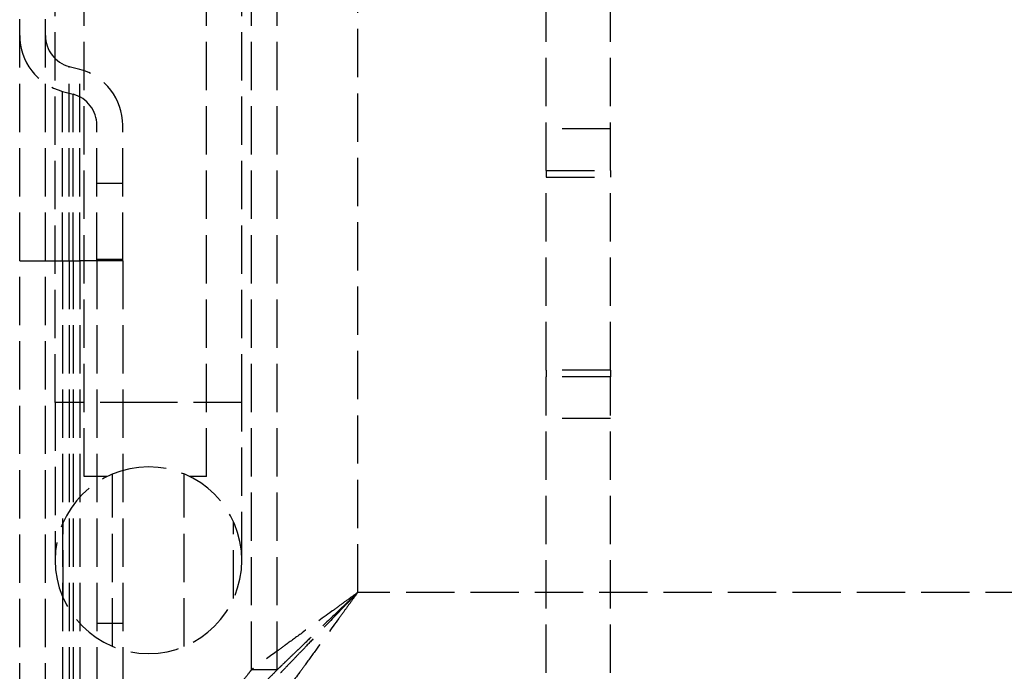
# Model space of a CAD drawing. Header units: millimetres. Extents: x -108 to 0, y 0 to 486.
# Tile 6 of 48: x -108 to -78, y 12 to 32. Entities that reach past the tile are written whole.
import ezdxf

# ---------------------------------------------------------------- set-up
doc = ezdxf.new("R2010")
doc.units = ezdxf.units.MM
doc.header["$LTSCALE"] = 10
doc.linetypes.add('ALLCAD_Strich', pattern=[0.2, 0.15, -0.05])
doc.layers.add('BESCH_KONT_sich_schn_grun_2d', color=10, linetype='Continuous')

msp = doc.modelspace()

# ---------------------------------------------------------------- linework, layer by layer
at = {"layer": 'BESCH_KONT_sich_schn_grun_2d', "linetype": 'ALLCAD_Strich'}
for p, q in [((-108.199, 4.5), (-108.199, 460.9)), ((-107.399, 4.5), (-107.399, 460.9)), ((-106.199, 17.8), (-106.199, 458)), ((-102.399, 17.8), (-102.399, 458)), ((-107.099, 20.1), (-107.099, 454.5)), ((-101.299, 20.1), (-101.299, 454.5)), ((-100.999, 11.8), (-100.999, 453.6)), ((-100.199, 11.8), (-100.199, 453.6)), ((-97.699, 14.2), (-97.699, 451.2)), ((-91.849, 27.3), (-91.849, 62.9)), ((-89.849, 27.3), (-89.849, 59.65)), ((-106.658, 30.534), (-106.334, 30.447)), ((-106.658, 24.5), (-106.658, 30.534)), ((-106.334, 24.5), (-106.334, 30.447)), ((-106.865, 24.5), (-106.865, 29.761)), ((-106.865, 29.761), (-106.541, 29.674)), ((-106.541, 24.5), (-106.541, 29.674)), ((-105.799, 24.5), (-105.799, 28.708)), ((-104.999, 24.5), (-104.999, 28.708)), ((-89.849, 28.6), (-91.849, 28.6)), ((-91.849, 27.3), (-89.849, 27.3)), ((-91.849, 27.3), (-91.849, 27.1)), ((-89.849, 27.3), (-89.849, 27.1)), ((-91.849, 21.1), (-91.849, 27.1)), ((-91.849, 27.1), (-89.849, 27.1)), ((-89.849, 21.1), (-89.849, 27.1)), ((-104.999, 26.9), (-105.799, 26.9)), ((-108.199, 24.5), (-107.399, 24.5)), ((-107.399, 24.5), (-106.658, 24.5)), ((-106.865, 24.5), (-106.865, 4.5)), ((-106.658, 24.5), (-106.658, 4.5)), ((-106.658, 24.5), (-106.334, 24.5)), ((-106.541, 24.5), (-106.541, 4.5)), ((-106.334, 24.5), (-106.334, 5.566)), ((-104.999, 24.5), (-106.334, 24.5)), ((-105.799, 24.55), (-104.999, 24.55)), ((-105.799, 24.5), (-105.799, 4.5)), ((-104.999, 24.5), (-104.999, 6.9)), ((-89.849, 21.1), (-91.849, 21.1)), ((-91.849, 21.1), (-91.849, 20.9)), ((-89.849, 20.9), (-91.849, 20.9)), ((-91.849, 3.7), (-91.849, 20.9)), ((-89.849, 21.1), (-89.849, 20.9)), ((-89.849, 3.7), (-89.849, 20.9)), ((-104.199, 20.1), (-107.099, 20.1)), ((-107.099, 20.1), (-107.099, 15.2)), ((-101.299, 20.1), (-104.199, 20.1)), ((-101.299, 15.2), (-101.299, 20.1)), ((-89.849, 19.6), (-91.849, 19.6)), ((-105.484, 17.8), (-106.199, 17.8)), ((-105.313, 12.522), (-105.313, 17.878)), ((-103.086, 12.522), (-103.086, 17.878)), ((-102.399, 17.8), (-102.915, 17.8)), ((-106.845, 14.013), (-106.845, 16.387)), ((-101.554, 14.013), (-101.554, 16.387)), ((-14.699, 14.2), (-97.699, 14.2)), ((-105.799, 13.25), (-104.999, 13.25)), ((-100.199, 11.8), (-100.999, 11.8))]:
    msp.add_line(p, q, dxfattribs=at)
for centre, radius, start, end in [((-106.399, 31.5), 1.8, 180, 255), ((-106.399, 31.5), 1, 180, 255), ((-106.799, 28.708), 1.8, 0, 75), ((-106.799, 28.708), 1, 0, 75), ((-104.199, 15.2), 2.9, 90, 180), ((-104.199, 15.2), 2.9, 0, 90), ((-104.199, 15.2), 2.9, 180, 0)]:
    msp.add_arc(centre, radius, start, end, dxfattribs=at)
for points, knots in [([(-97.699, 14.2), (-97.79, 14.134), (-97.88, 14.068), (-98.075, 13.927), (-98.18, 13.851), (-98.358, 13.721), (-98.432, 13.667), (-98.825, 13.381), (-99.136, 13.155), (-99.611, 12.81), (-99.787, 12.682), (-100.028, 12.507), (-100.102, 12.453), (-100.446, 12.202), (-100.652, 12.053), (-100.824, 11.928), (-100.854, 11.906), (-100.918, 11.859), (-100.947, 11.838), (-100.978, 11.816), (-100.986, 11.81), (-100.997, 11.802), (-100.999, 11.8), (-100.999, 11.8)], [-0.5394969, -0.5394969, -0.5394969, -0.5394969, -0.5095093, -0.5095093, -0.4747728, -0.4747728, -0.4497732, -0.4497732, -0.3420887, -0.3420887, -0.2740336, -0.2740336, -0.2419716, -0.2419716, -0.1195119, -0.1195119, -0.0897008, -0.0897008, -0.0459031, -0.0459031, -0.0233522, -0.0233522, -0.000001, -0.000001, -0.000001, -0.000001]), ([(-97.699, 14.2), (-97.743, 14.158), (-97.787, 14.116), (-97.88, 14.027), (-97.929, 13.98), (-98.087, 13.828), (-98.196, 13.724), (-98.54, 13.393), (-98.774, 13.169), (-99.137, 12.82), (-99.275, 12.687), (-99.462, 12.508), (-99.518, 12.454), (-99.669, 12.309), (-99.759, 12.223), (-99.897, 12.09), (-99.95, 12.04), (-100.079, 11.915), (-100.122, 11.874), (-100.163, 11.835), (-100.176, 11.822), (-100.195, 11.805), (-100.199, 11.801), (-100.199, 11.8)], [-0.2840099, -0.2840099, -0.2840099, -0.2840099, -0.2742929, -0.2742929, -0.2634877, -0.2634877, -0.2392512, -0.2392512, -0.1860872, -0.1860872, -0.1515382, -0.1515382, -0.1361584, -0.1361584, -0.108379, -0.108379, -0.0883855, -0.0883855, -0.0522468, -0.0522468, -0.0266077, -0.0266077, -0.000001, -0.000001, -0.000001, -0.000001]), ([(-97.699, 14.2), (-97.742, 14.156), (-97.784, 14.112), (-97.873, 14.019), (-97.92, 13.971), (-98.071, 13.813), (-98.176, 13.704), (-98.507, 13.359), (-98.731, 13.126), (-99.08, 12.762), (-99.212, 12.624), (-99.392, 12.437), (-99.445, 12.381), (-99.59, 12.23), (-99.677, 12.14), (-99.809, 12.002), (-99.86, 11.95), (-99.984, 11.82), (-100.025, 11.777), (-100.065, 11.736), (-100.077, 11.723), (-100.095, 11.705), (-100.099, 11.7), (-100.099, 11.7)], [-0.2840104, -0.2840104, -0.2840104, -0.2840104, -0.2742934, -0.2742934, -0.2634882, -0.2634882, -0.2392516, -0.2392516, -0.1860875, -0.1860875, -0.1515384, -0.1515384, -0.1361586, -0.1361586, -0.1083791, -0.1083791, -0.0883856, -0.0883856, -0.0522468, -0.0522468, -0.0266077, -0.0266077, -0.000001, -0.000001, -0.000001, -0.000001]), ([(-97.699, 14.2), (-97.765, 14.11), (-97.831, 14.019), (-97.973, 13.824), (-98.049, 13.72), (-98.178, 13.541), (-98.233, 13.467), (-98.518, 13.075), (-98.744, 12.763), (-99.089, 12.289), (-99.217, 12.113), (-99.393, 11.872), (-99.447, 11.797), (-99.697, 11.453), (-99.847, 11.247), (-99.972, 11.076), (-99.993, 11.046), (-100.04, 10.982), (-100.062, 10.952), (-100.084, 10.921), (-100.089, 10.914), (-100.097, 10.903), (-100.099, 10.9), (-100.099, 10.9)], [-0.5394971, -0.5394971, -0.5394971, -0.5394971, -0.5095095, -0.5095095, -0.4747731, -0.4747731, -0.4497734, -0.4497734, -0.3420888, -0.3420888, -0.2740337, -0.2740337, -0.2419717, -0.2419717, -0.1195119, -0.1195119, -0.0897008, -0.0897008, -0.0459031, -0.0459031, -0.0233521, -0.0233521, -0.000001, -0.000001, -0.000001, -0.000001]), ([(-100.199, 11.8), (-100.199, 11.801), (-100.213, 11.786), (-100.295, 11.702), (-100.36, 11.635), (-100.512, 11.48), (-100.59, 11.4), (-100.793, 11.191), (-100.926, 11.055), (-101.153, 10.822), (-101.24, 10.734), (-101.428, 10.541), (-101.53, 10.436), (-101.692, 10.27), (-101.749, 10.211), (-101.925, 10.031), (-102.046, 9.907), (-102.225, 9.724), (-102.282, 9.665), (-102.439, 9.505), (-102.539, 9.402), (-102.794, 9.14), (-102.952, 8.979), (-103.309, 8.613), (-103.509, 8.407), (-103.796, 8.114), (-103.881, 8.026), (-104.044, 7.859), (-104.122, 7.779), (-104.2, 7.7)], [0.000001, 0.000001, 0.000001, 0.000001, 0.0559352, 0.0559352, 0.1148746, 0.1148746, 0.1609168, 0.1609168, 0.2226556, 0.2226556, 0.2581705, 0.2581705, 0.2973009, 0.2973009, 0.3185042, 0.3185042, 0.3612433, 0.3612433, 0.3811626, 0.3811626, 0.4150836, 0.4150836, 0.4676012, 0.4676012, 0.5329996, 0.5329996, 0.5607524, 0.5607524, 0.5859023, 0.5859023, 0.5859023, 0.5859023]), ([(-100.999, 11.8), (-100.999, 11.801), (-101.005, 11.793), (-101.028, 11.763), (-101.047, 11.739), (-101.133, 11.629), (-101.228, 11.507), (-101.43, 11.248), (-101.526, 11.125), (-101.693, 10.912), (-101.759, 10.827), (-101.865, 10.691), (-101.904, 10.642), (-102.029, 10.481), (-102.117, 10.368), (-102.307, 10.125), (-102.409, 9.993), (-102.605, 9.743), (-102.699, 9.623), (-102.868, 9.406), (-102.942, 9.311), (-103.134, 9.064), (-103.253, 8.912), (-103.645, 8.41), (-103.924, 8.054), (-104.2, 7.7)], [0.000001, 0.000001, 0.000001, 0.000001, 0.0326507, 0.0326507, 0.0697148, 0.0697148, 0.1606453, 0.1606453, 0.2269325, 0.2269325, 0.2674352, 0.2674352, 0.2902205, 0.2902205, 0.3397802, 0.3397802, 0.3949158, 0.3949158, 0.4442785, 0.4442785, 0.4826425, 0.4826425, 0.5428462, 0.5428462, 0.680491, 0.680491, 0.680491, 0.680491])]:
    msp.add_open_spline(points, degree=3, knots=knots, dxfattribs=at)

doc.saveas('drawing.dxf')
